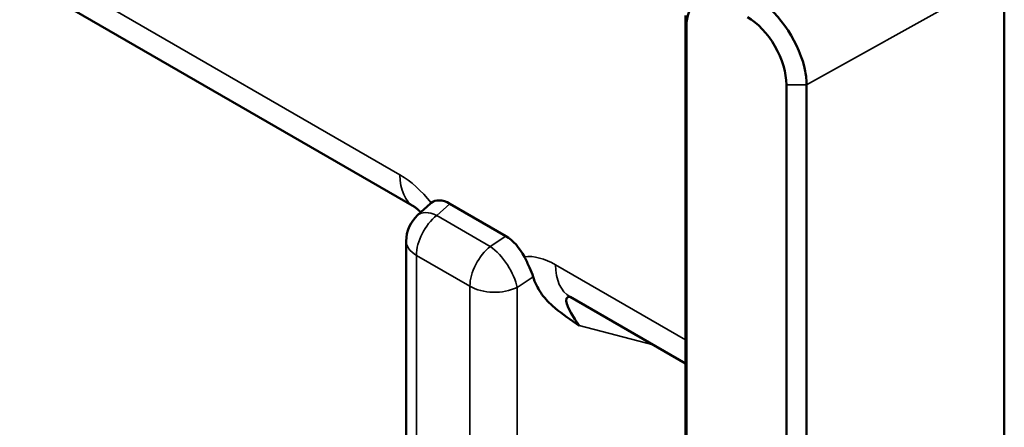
# Model space of a CAD drawing. Header units: millimetres. Extents: x 0 to 4638, y -120 to 1188.
# Tile 188 of 256: x 1365 to 1375, y 502 to 506. Entities that reach past the tile are written whole.
import ezdxf

# ---------------------------------------------------------------- set-up
doc = ezdxf.new("R2010")
doc.units = ezdxf.units.MM
doc.header["$LTSCALE"] = 2
doc.layers.add('Sichtbar (ISO)', color=7, linetype='Continuous', lineweight=50)
doc.layers.add('Sichtbar schmal (ISO)', color=7, linetype='Continuous', lineweight=35)

msp = doc.modelspace()

# ---------------------------------------------------------------- linework, layer by layer
at = {"layer": 'Sichtbar (ISO)'}
for p, q in [((1369.1053, 504.2506), (1363.4304, 507.5271)), ((1374.7359, 501.4856), (1374.7359, 506.4664)), ((1371.6936, 501.2397), (1371.6936, 506.0769)), ((1371.7019, 505.9674), (1371.7019, 501.1301)), ((1372.6557, 500.58), (1372.6557, 505.4162)), ((1372.8491, 505.4133), (1372.8491, 500.5771)), ((1369.1357, 504.1709), (1369.2593, 504.2836)), ((1369.9772, 503.9728), (1369.4427, 504.2814)), ((1369.0269, 503.9245), (1369.0269, 488.6607)), ((1371.6936, 502.7563), (1370.5906, 503.3931))]:
    msp.add_line(p, q, dxfattribs=at)
msp.add_arc((1369.3602, 503.9245), 0.3333, 132.33932, 180, dxfattribs=at)
msp.add_ellipse((1368.008, 508.8828), major_axis=(-1.4286, 2.4744), ratio=0.57735, dxfattribs=at)
for centre, major_axis, ratio, start_param, end_param in [((1369.4462, 504.0029), (-0.1667, 0.2953), 0.568605, 5.51651, 6.374231), ((1369.4387, 504.828), (-0.3333, -0.5774), 0.57735, 0, 0.000076), ((1369.9736, 503.6985), (-0.164, 0.291), 0.586075, 4.644351, 5.502071), ((1370.9594, 502.9532), (-0.3969, 0.4329), 0.192759, 6.050793, 7.29432), ((1370.924, 503.9705), (-0.3333, -0.5774), 0.57735, 6.283109, 6.283185)]:
    msp.add_ellipse(centre, major_axis=major_axis, ratio=ratio, start_param=start_param, end_param=end_param, dxfattribs=at)
for points, knots in [([(1372.0742, 506.181), (1371.977, 506.2376), (1371.88, 506.2473), (1371.8109, 506.2076), (1371.751, 506.1733), (1371.7129, 506.1025), (1371.704, 506.0119), (1371.7025, 505.9976), (1371.7018, 505.9828), (1371.7019, 505.9674)], [0, 0, 0, 0, 0.499409, 0.499409, 0.499409, 0.931808, 0.931808, 0.931808, 1, 1, 1, 1]), ([(1372.3797, 506.23), (1372.5978, 506.1013), (1372.789, 505.7952), (1372.836, 505.5437), (1372.8445, 505.4982), (1372.8488, 505.4544), (1372.8491, 505.4133)], [0, 0, 0, 0, 0.846731, 0.846731, 0.846731, 1, 1, 1, 1]), ([(1372.6557, 505.4162), (1372.6561, 505.528), (1372.6159, 505.663), (1372.5468, 505.7825), (1372.4776, 505.9024), (1372.3814, 506.0041), (1372.2838, 506.06)], [0, 0, 0, 0, 0.499378, 0.499378, 0.499378, 1, 1, 1, 1]), ([(1369.1665, 504.199), (1369.1565, 504.2094), (1369.147, 504.2184), (1369.1288, 504.2344), (1369.1205, 504.2406), (1369.1105, 504.2475), (1369.1075, 504.2494), (1369.1054, 504.2506)], [0.03271351, 0.03271351, 0.03271351, 0.03271351, 0.04089255, 0.04089255, 0.05079034, 0.05079034, 0.05736096, 0.05736096, 0.05736096, 0.05736096]), ([(1370.2381, 503.5848), (1370.2298, 503.6114), (1370.2176, 503.6412), (1370.189, 503.7056), (1370.1728, 503.7393), (1370.1545, 503.7758)], [0.00031791, 0.00031791, 0.00031791, 0.00031791, 0.0178939, 0.0178939, 0.03512815, 0.03512815, 0.03512815, 0.03512815]), ([(1370.678, 503.1182), (1370.6778, 503.118), (1370.6777, 503.1181), (1370.6775, 503.1184), (1370.6769, 503.1189), (1370.6734, 503.1213), (1370.6721, 503.1222), (1370.6691, 503.1243), (1370.6668, 503.126), (1370.6603, 503.1305), (1370.6558, 503.1337), (1370.5682, 503.1946), (1370.4896, 503.2474), (1370.3808, 503.3456), (1370.343, 503.3865), (1370.2805, 503.4787), (1370.2556, 503.5286), (1370.2381, 503.5848)], [0.00008799, 0.00008799, 0.00008799, 0.00008799, 0.00011521, 0.00011521, 0.0002978, 0.0002978, 0.00037516, 0.00037516, 0.00053658, 0.00053658, 0.00087312, 0.00087312, 0.00715485, 0.00715485, 0.01097532, 0.01097532, 0.01456486, 0.01456486, 0.01456486, 0.01456486])]:
    msp.add_open_spline(points, degree=3, knots=knots, dxfattribs=at)
for points in [[(1369.2654, 504.2891), (1369.2635, 504.2876), (1369.2617, 504.286), (1369.26, 504.2844)], [(1370.5906, 503.3931), (1370.5886, 503.3943), (1370.5876, 503.3947), (1370.5876, 503.3947)]]:
    msp.add_open_spline(points, degree=3, dxfattribs=at)
at = {"layer": 'Sichtbar schmal (ISO)'}
for p, q in [((1363.5822, 507.6649), (1368.9673, 504.5558)), ((1372.8491, 505.4133), (1374.7359, 506.4664)), ((1371.7019, 505.9674), (1371.6936, 506.0769)), ((1372.6035, 506.0306), (1372.6035, 506.0314)), ((1372.8491, 505.4133), (1372.6557, 505.4162)), ((1369.4427, 504.2814), (1369.3193, 504.1689)), ((1369.3193, 504.1689), (1369.8301, 503.874)), ((1369.8301, 503.874), (1369.9772, 503.9728)), ((1369.1245, 503.7885), (1369.1245, 488.5246)), ((1369.6354, 503.4935), (1369.1245, 503.7885)), ((1370.4525, 503.6983), (1371.6936, 502.9818)), ((1370.2381, 503.5848), (1370.0853, 503.4822)), ((1369.6354, 488.0924), (1369.6354, 503.4935)), ((1370.0853, 503.4822), (1370.0853, 488.0811)), ((1371.3836, 502.9353), (1370.6779, 503.1181))]:
    msp.add_line(p, q, dxfattribs=at)
for centre, major_axis, ratio, start_param, end_param in [((1368.9318, 503.5796), (0.3734, -1.036), 0.582672, 2.098375, 2.537598), ((1369.4387, 504.828), (-0.3333, -0.5774), 0.57735, 5.497787, 6.283185), ((1369.3602, 503.9245), (-0.2245, 0.2464), 0.516155, 5.387084, 6.283185), ((1369.3602, 503.9245), (-0.1667, -0.2887), 0.57735, 4.101524, 5.497787), ((1369.3602, 503.9245), (-0.3333, 0), 0.57735, 0, 0.785398), ((1369.8711, 503.6296), (-0.1667, -0.2887), 0.57735, 4.101524, 5.497787), ((1369.8711, 503.6296), (0.1859, -0.2767), 0.417034, 0.758966, 2.314627), ((1370.488, 502.6811), (0.4233, -1.0732), 0.530899, 2.55264, 2.991863), ((1370.924, 503.9705), (-0.3333, -0.5774), 0.57735, 5.497787, 6.283109), ((1369.8711, 503.6296), (-0.3333, 0), 0.57735, 0.785398, 2.268928)]:
    msp.add_ellipse(centre, major_axis=major_axis, ratio=ratio, start_param=start_param, end_param=end_param, dxfattribs=at)

doc.saveas('drawing.dxf')
